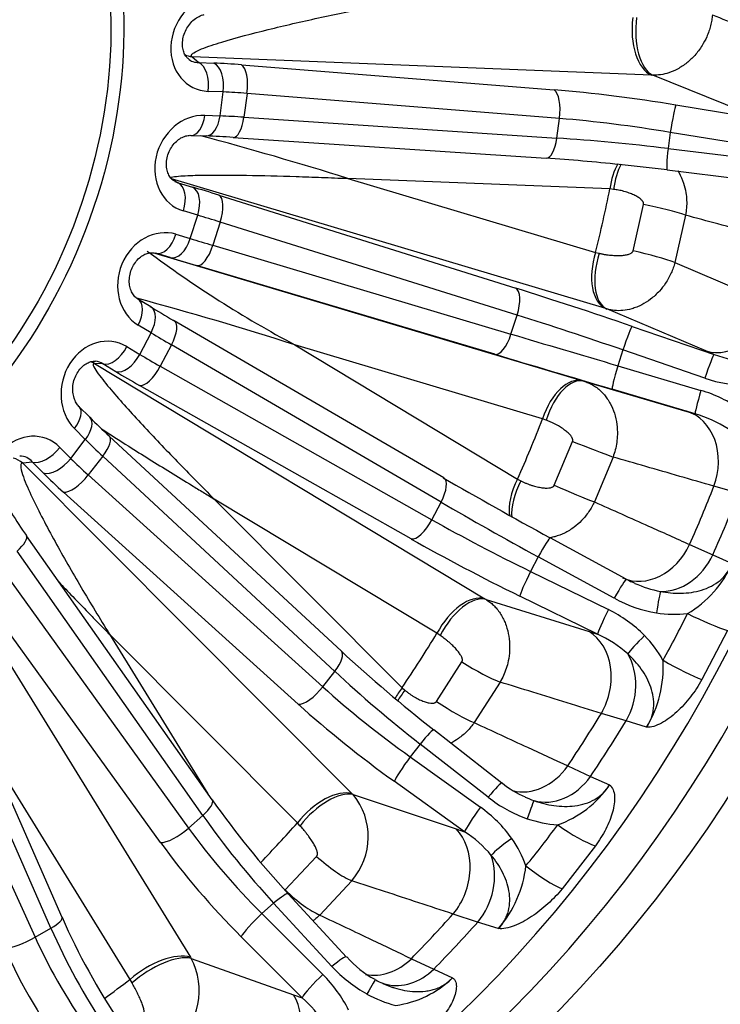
# Model space of a CAD drawing. Header units: millimetres. Extents: x 0 to 2970, y 0 to 2100.
# Tile 9 of 24: x 2143 to 2285, y 430 to 629. Entities that reach past the tile are written whole.
import ezdxf

# ---------------------------------------------------------------- set-up
doc = ezdxf.new("R2010")
doc.units = ezdxf.units.MM
doc.header["$LTSCALE"] = 10
doc.layers.add('CAP560B', color=7, linetype='Continuous')
doc.layers.add('Default', color=7, linetype='Continuous')

# ---------------------------------------------------------------- blocks, each defined once
blk = doc.blocks.new('SE1')
at = {"layer": 'CAP560B', "color": 7, "linetype": 'Continuous'}
for p, q in [((2177.9, 621.94), (2179.25, 620.76)), ((2270.78, 618.21), (2177.9, 621.94)), ((2179.25, 620.76), (2182.32, 620.64)), ((2187.92, 620.3), (2251.08, 615.23)), ((2271.04, 618.2), (2270.78, 618.21)), ((2291.33, 610.02), (2271.04, 618.2)), ((2184.21, 614.82), (2181.14, 614.94)), ((2183.56, 609.96), (2184.21, 614.82)), ((2189.01, 614.52), (2188.36, 609.71)), ((2252.17, 609.45), (2189.01, 614.52)), ((2275.74, 612.18), (2293.01, 609.34)), ((2180.49, 610.09), (2183.56, 609.96)), ((2188.36, 609.71), (2251.64, 605.49)), ((2251.64, 605.49), (2252.17, 609.45)), ((2177.65, 606.04), (2180.72, 605.92)), ((2186.19, 605.63), (2249.47, 601.41)), ((2274.58, 606.65), (2274.14, 603.38)), ((2291.86, 603.81), (2274.58, 606.65)), ((2274.14, 603.38), (2291.52, 601.26)), ((2273.94, 599.08), (2291.32, 596.96)), ((2173.72, 597.24), (2175.12, 596.44)), ((2261.54, 571.02), (2173.72, 597.24)), ((2209.38, 597.34), (2259.48, 582.38)), ((2262.36, 595.21), (2209.38, 597.34)), ((2175.12, 596.44), (2178.02, 595.58)), ((2263.12, 595.13), (2262.36, 595.21)), ((2183.33, 593.95), (2243.33, 575.17)), ((2267.08, 582.72), (2269.18, 592.07)), ((2179.05, 589.9), (2176.15, 590.76)), ((2177.55, 585.18), (2179.05, 589.9)), ((2277.67, 589.91), (2275.52, 580.37)), ((2183.6, 588.5), (2182.11, 583.83)), ((2243.6, 569.72), (2183.6, 588.5)), ((2174.65, 586.05), (2177.55, 585.18)), ((2182.11, 583.83), (2242.38, 565.87)), ((2170.38, 582.25), (2256.9, 556.42)), ((2170.59, 582.21), (2170.58, 582.21)), ((2173.49, 581.34), (2170.59, 582.21)), ((2259.48, 582.38), (2260.22, 582.21)), ((2239.08, 561.8), (2178.81, 579.76)), ((2275.52, 580.37), (2295.13, 571.97)), ((2169.56, 571.37), (2166.95, 572.95)), ((2242.38, 565.87), (2243.6, 569.72)), ((2261.79, 570.95), (2261.54, 571.02)), ((2281.78, 562.46), (2261.79, 570.95)), ((2169.62, 566.14), (2167.01, 567.71)), ((2228.8, 536.79), (2174.29, 568.57)), ((2266.87, 567.44), (2283.44, 561.76)), ((2167.34, 561.77), (2169.62, 566.14)), ((2164.73, 563.34), (2167.34, 561.77)), ((2173.73, 563.7), (2171.46, 559.37)), ((2228.24, 531.92), (2173.73, 563.7)), ((2198.68, 563.7), (2243.71, 536.56)), ((2248.78, 548.74), (2198.68, 563.7)), ((2264.99, 562.66), (2263.98, 559.48)), ((2281.57, 556.98), (2264.99, 562.66)), ((2283.44, 561.76), (2281.78, 562.46)), ((2159.88, 559.85), (2158.18, 559.95)), ((2158.18, 559.95), (2237.12, 512.38)), ((2162.48, 558.28), (2159.88, 559.85)), ((2171.46, 559.37), (2226.37, 528.36)), ((2263.98, 559.48), (2280.78, 554.5)), ((2222.21, 524.46), (2167.3, 555.48)), ((2256.9, 556.42), (2257.14, 556.35)), ((2257.14, 556.35), (2277.9, 550.26)), ((2279.63, 549.76), (2262.83, 554.74)), ((2157.23, 549.07), (2155.03, 551.27)), ((2277.9, 550.26), (2279.63, 549.76)), ((2249.49, 548.48), (2248.78, 548.74)), ((2156.32, 544.58), (2154.13, 546.79)), ((2153.36, 540.75), (2156.32, 544.58)), ((2208.09, 501.77), (2161.17, 545.27)), ((2251.13, 535.32), (2254.83, 544.19)), ((2151.16, 542.96), (2153.36, 540.75)), ((2145.62, 540.02), (2143.69, 539.81)), ((2143.69, 539.81), (2210.28, 472.97)), ((2147.82, 537.81), (2145.62, 540.02)), ((2159.83, 541.21), (2156.89, 537.41)), ((2206.75, 497.71), (2159.83, 541.21)), ((2263.01, 541.03), (2259.24, 531.97)), ((2156.89, 537.41), (2204.32, 494.59)), ((2243.71, 536.56), (2244.38, 536.21)), ((2199.37, 491.08), (2151.93, 533.9)), ((2288.37, 533.69), (2283.41, 535.13)), ((2182.39, 532.53), (2220.37, 494.41)), ((2227.41, 505.4), (2182.39, 532.53)), ((2226.37, 528.36), (2228.24, 531.92)), ((2181.98, 471.73), (2144.42, 525.13)), ((2265.69, 516.35), (2250.3, 524.71)), ((2126.23, 523.11), (2177.57, 439.93)), ((2180.07, 468.59), (2142.51, 522)), ((2278.5, 523.35), (2283.2, 521.27)), ((2247.88, 520.84), (2246.34, 517.9)), ((2263.27, 512.48), (2247.88, 520.84)), ((2283.2, 521.27), (2287.11, 519.53)), ((2139.01, 518.9), (2177.19, 466.04)), ((2246.34, 517.9), (2262.07, 510.18)), ((2171.55, 463.11), (2133.37, 515.97)), ((2237.12, 512.38), (2237.33, 512.25)), ((2237.33, 512.25), (2258.16, 505.75)), ((2259.89, 505.21), (2244.16, 512.93)), ((2151.62, 447.99), (2124.78, 509.08)), ((2149.37, 445.83), (2122.52, 506.92)), ((2258.16, 505.75), (2259.89, 505.21)), ((2286.15, 505.94), (2280.97, 496.03)), ((2118.63, 504.65), (2146.16, 443.96)), ((2161.21, 505.21), (2181.1, 472.98)), ((2199.2, 467.08), (2161.21, 505.21)), ((2228.04, 504.97), (2227.41, 505.4)), ((2227.34, 491.62), (2232.47, 499.63)), ((2204.32, 494.59), (2206.75, 497.71)), ((2240.18, 495.53), (2234.95, 487.35)), ((2220.37, 494.41), (2220.95, 493.89)), ((2265.64, 487.69), (2260.66, 489.22)), ((2269.8, 486.43), (2265.64, 487.69)), ((2240.55, 475.14), (2226.78, 485.91)), ((2165.37, 435.46), (2136.77, 481.79)), ((2224, 483.02), (2222, 480.44)), ((2237.78, 472.25), (2224, 483.02)), ((2222, 480.44), (2236.22, 470.24)), ((2253.85, 478.59), (2258.46, 476.48)), ((2258.46, 476.48), (2262.31, 474.74)), ((2233.01, 465.29), (2218.79, 475.49)), ((2210.28, 472.97), (2210.47, 472.79)), ((2210.47, 472.79), (2231.28, 465.86)), ((2177.19, 466.04), (2180.07, 468.59)), ((2199.72, 466.5), (2199.2, 467.08)), ((2231.28, 465.86), (2233.01, 465.29)), ((2259.44, 462.42), (2252.71, 453.73)), ((2196.75, 453.52), (2203.09, 460.32)), ((2210.19, 455.4), (2203.71, 448.46)), ((2209.15, 439.96), (2197.35, 452.75)), ((2194.39, 450.85), (2192.02, 448.74)), ((2206.19, 438.06), (2194.39, 450.85)), ((2192.02, 448.74), (2204.34, 436.42)), ((2235.64, 447.03), (2230.66, 448.65)), ((2146.16, 443.96), (2149.37, 445.83)), ((2239.82, 445.71), (2235.64, 447.03)), ((2200.16, 431.74), (2187.83, 444.06)), ((2177.57, 439.93), (2177.71, 439.7)), ((2177.71, 439.7), (2198.43, 432.35)), ((2222.24, 439.63), (2226.77, 437.53)), ((2226.77, 437.53), (2230.56, 435.79)), ((2165.76, 434.75), (2165.37, 435.46)), ((2198.43, 432.35), (2200.16, 431.74))]:
    blk.add_line(p, q, dxfattribs=at)
for centre, radius, start, end in [((1988.48, -109.39), 740.45, 72.64237, 75.03794), ((2172.32, 399.66), 206.43, 86.1462, 87.6671), ((2221.72, 187), 415.34, 84.1199, 86.1692), ((2221.6, 172.55), 429.72, 83.0041, 84.3013), ((2310.03, 771.87), 236.08, 233.2696, 241.857), ((1984.95, -102.37), 699.52, 72.20983, 74.93613), ((2291.74, 584.88), 24.57, 250.2621, 267.3244), ((2290.32, 582.23), 26.73, 250.8781, 270.2675), ((2273.26, 528.82), 26.76, 54.3013, 73.6767), ((2272.72, 526.05), 24.69, 56.749, 73.749), ((2256.02, 647.71), 139.61, 224.9596, 227.2079), ((2220.66, 578.85), 93.26, 211.7657, 215.1661), ((2266.58, 528.73), 22.5, 300.6818, 335.8674), ((2270.36, 523.94), 8.9, 238.4147, 250.7759), ((2277.43, 538.28), 24.89, 246.2622, 258.7593), ((2276.19, 536.05), 26.88, 241.2903, 260.5809), ((2250.37, 486.11), 26.77, 44.7372, 64.0814), ((2275.47, 531.84), 22.6, 260.6157, 276.564), ((2249.69, 482.98), 24.46, 48.2707, 65.363), ((2253.5, 489.23), 22.34, 28.6228, 44.6951), ((2408.36, 718.68), 295.22, 227.2842, 232.0426), ((2249.75, 498.51), 23.41, 328.9239, 3.4857), ((2251.98, 488.85), 17.82, 230.1644, 247.8547), ((2244.66, 486.88), 21.42, 289.518, 325.4702), ((2334.58, 579.56), 186.86, 215.2469, 222.741), ((2200.12, 464.26), 13.41, 318.6603, 39.4987), ((2254.69, 493.76), 27.36, 231.8152, 250.7607), ((2255.63, 495.47), 25.39, 245.8607, 250.1033), ((2220.58, 448.25), 26.98, 35.4538, 54.5734), ((2253.25, 489.67), 23.02, 250.783, 266.4387), ((2219.77, 444.89), 24.32, 39.999, 57.0335), ((2224.49, 451.06), 22.16, 19.3476, 35.4066), ((2222.28, 461), 23.27, 318.9256, 353.6011), ((2281.33, 505.22), 141.77, 203.8078, 213.6488), ((2224.87, 453.92), 21, 221.607, 241.5177), ((2165.34, 433.13), 14.01, 309.9242, 27.9501), ((2226.91, 457.09), 28.13, 222.5584, 240.9425), ((2185.17, 417.07), 27.24, 26.4784, 45.2645), ((2218.69, 441.06), 6.77, 236.5201, 251.089), ((2216.41, 450.28), 20.26, 277.5908, 314.3305), ((2224.8, 453.29), 23.79, 240.9434, 256.0871), ((2184.25, 413.54), 24.17, 31.9685, 48.8454)]:
    blk.add_arc(centre, radius, start, end, dxfattribs=at)
for centre, major_axis, ratio, start_param, end_param in [((2076, 618.42), (95.19, 263.32), 0.827748, 0, 3.141593), ((2109.48, 606.32), (83.84, 231.94), 0.827748, 3.168547, 6.256231), ((2116.39, 603.82), (-83.9, -232.1), 0.827748, 0.018478, 3.123114), ((2182.56, 624.75), (4.49, 9.03), 0.857754, 0.587688, 3.508552), ((2272.28, 627.95), (-0.4, -9.99), 0.542759, 4.542157, 6.078046), ((2272.54, 627.94), (-0.54, -9.99), 0.492675, 4.544785, 6.085292), ((2178.65, 626.81), (3.29, 3.76), 0.951421, 3.407084, 3.730766), ((2179.92, 625.71), (1.97, 4.71), 0.760351, 2.876451, 3.481881), ((2178.5, 615.89), (-0.2, -5), 0.542759, 1.400564, 2.936454), ((2200.63, 612.76), (-34.6, 5.33), 0.171129, -1.168438, -0.987079), ((2181.57, 615.77), (-0.2, -5), 0.542759, 1.400564, 2.936454), ((2187.17, 615.43), (-0.4, -4.98), 0.385448, 1.418636, 2.955098), ((2271.06, 603.39), (-54.37, 8.37), 0.171129, 4.652605, 5.114747), ((2250.34, 610.36), (-0.4, -4.98), 0.385448, 1.418636, 2.955098), ((2199.88, 607.89), (-29.64, 4.66), 0.175921, -1.167765, -0.986406), ((2274.99, 607.31), (-0.81, -4.93), 0.059447, 3.313834, 4.856707), ((2179.28, 600.27), (3.93, 9.21), 0.869822, 0.319392, 3.240257), ((2177.85, 611.04), (0.2, 5), 0.542759, 3.157247, 4.542157), ((2180.92, 610.92), (0.2, 5), 0.542759, 3.141593, 4.542157), ((2199.55, 605.44), (-29.82, 3.32), 0.10851, -1.174207, -0.992848), ((2186.53, 610.61), (0.33, 4.99), 0.383656, 3.141593, 4.555044), ((2270.31, 598.52), (49.41, -7.71), 0.174005, 1.511412, 1.973554), ((2249.8, 606.4), (0.33, 4.99), 0.383656, 3.141593, 4.555044), ((2270.27, 598.27), (-49.7, 5.59), 0.110442, 4.646933, 5.109075), ((2274.55, 604.04), (0.61, 4.96), 0.065408, 1.71252, 3.140743), ((2267.64, 593.3), (-0.4, -9.99), 0.542759, 3.956966, 4.542157), ((2267.9, 593.29), (-0.49, -9.99), 0.492081, 3.966497, 4.551568), ((2176.64, 601.22), (1.84, 4.67), 0.778179, 3.037698, 3.229466), ((2173.51, 591.72), (-1.43, -4.79), 0.560482, 1.538996, 3.074886), ((2196.12, 587.74), (-33.14, 11.27), 0.055216, -1.155869, -0.97451), ((2176.41, 590.85), (-1.43, -4.79), 0.560482, 1.538996, 3.074886), ((2070.72, 620.33), (78.8, 217.99), 0.827748, 4.835581, 4.892527), ((2181.72, 589.22), (-1.49, -4.77), 0.402149, 1.5448, 3.081263), ((2269.66, 591), (-9.79, 2.03), 0.095906, 3.774074, 4.780548), ((2194.51, 583.01), (-28.38, 9.75), 0.060023, -1.155578, -0.974218), ((2171.71, 576.49), (-3.19, -9.48), 0.87229, 3.171625, 6.092489), ((2172.01, 587), (-1.43, -4.79), 0.560482, 0.003107, 1.538996), ((2174.91, 586.14), (-1.43, -4.79), 0.560482, 0.003107, 1.538996), ((2193.75, 580.62), (-28.8, 8.44), 0.007388, 0.975425, 1.156784), ((2180.23, 584.55), (-1.43, -4.79), 0.401818, 0.00281, 1.539272), ((2192.33, 575.83), (-33.56, 9.96), 0.002573, 0.975544, 1.156903), ((2264.76, 580.47), (-2.86, -9.58), 0.560482, 4.680589, 6.216479), ((2265, 580.4), (-2.91, -9.57), 0.510124, 4.678452, 6.218959), ((2267.6, 581.84), (-9.72, 2.36), 0.073606, 3.776916, 4.78339), ((2263.43, 565.4), (-52.08, 17.7), 0.055216, 4.665174, 5.127316), ((2241.73, 570.44), (-1.49, -4.77), 0.402149, 1.5448, 3.081263), ((2164.37, 568.66), (-2.58, -4.28), 0.553709, 1.680025, 3.125665), ((2187.28, 563.71), (-30.7, 16.82), 0.061846, 0.982426, 1.163785), ((2166.98, 567.09), (-2.58, -4.28), 0.553709, 1.680025, 3.141593), ((2285.64, 573.81), (-4.69, -11.05), 0.799384, 0.092009, 1.739905), ((2261.83, 560.68), (47.32, -16.19), 0.0581, 1.523753, 1.985895), ((2171.78, 564.25), (-2.52, -4.32), 0.39475, 1.672478, 3.141593), ((2171.78, 564.25), (-2.52, -4.32), 0.39475, 3.141593, 3.20894), ((2265.26, 562.71), (-1.62, -4.73), 0.047701, 3.196887, 4.73976), ((2160.19, 554.46), (-2.53, -9.73), 0.864109, 2.890981, 5.811845), ((2184.89, 559.34), (-26.27, 14.5), 0.057023, 0.982516, 1.163876), ((2240.5, 566.59), (-1.43, -4.79), 0.401818, 0.00281, 1.539272), ((2261.75, 560.43), (-47.97, 14.13), 0.005462, 1.156836, 1.618977), ((2162.09, 564.3), (-2.58, -4.28), 0.553709, 0.144135, 1.680025), ((2164.7, 562.73), (-2.58, -4.28), 0.553709, 0.144135, 1.680025), ((2183.73, 557.13), (-26.9, 13.29), 0.124434, 0.978375, 1.159734), ((2260.33, 555.63), (52.74, -15.65), 0.002573, 4.298495, 4.760637), ((2281.84, 557.03), (-1.62, -4.73), 0.047701, 3.196887, 4.73976), ((2155.97, 555.51), (-0.28, -4.99), 0.956578, 2.718756, 2.905236), ((2157.56, 555.42), (-1.51, -4.83), 0.76966, 2.910321, 3.324914), ((2169.51, 559.92), (-2.46, -4.35), 0.395893, 0.130621, 1.667083), ((2264.25, 559.53), (-1.42, -4.79), 0.048804, 4.737736, 6.280609), ((2181.52, 552.69), (-31.33, 15.61), 0.119635, 0.978879, 1.160238), ((2254.06, 546.83), (2.86, 9.58), 0.560482, 0.003107, 1.538996), ((2254.3, 546.76), (2.86, 9.58), 0.510014, 0.002991, 1.543498), ((2281.05, 554.55), (-1.42, -4.79), 0.048804, 4.737736, 6.280609), ((2151.49, 547.74), (-3.54, -3.53), 0.522736, 1.812335, 3.127617), ((2274.49, 538.76), (-3.37, -11.52), 0.80122, 1.489398, 3.137293), ((2153.69, 545.54), (-3.54, -3.53), 0.522736, 1.812335, 3.141593), ((2070.72, 620.33), (-78.8, -217.99), 0.827748, 1.484549, 1.541495), ((2145.23, 535.15), (-2.16, -9.91), 0.848529, 2.640949, 5.561814), ((2171.42, 537.91), (-23.31, 18.89), 0.170111, 1.011256, 1.192615), ((2157.78, 541.6), (-3.4, -3.67), 0.363573, 1.794001, 3.141593), ((2255.6, 544.11), (-9.29, 3.69), 0.021132, 1.4961, 2.502575), ((2148.52, 543.92), (-3.54, -3.53), 0.522736, 0.276445, 1.812335), ((2140.79, 535.91), (0.53, -4.97), 0.94307, 2.36678, 2.831868), ((2142.59, 536.1), (-1.53, -4.95), 0.747169, 2.6773, 3.413982), ((2150.72, 541.71), (-3.54, -3.53), 0.522736, 0.276445, 1.812335), ((2169.92, 535.98), (-24.13, 17.84), 0.237523, 1.002164, 1.183524), ((2167.02, 532.08), (-28.08, 20.9), 0.232737, 1.003034, 1.184393), ((2154.83, 537.8), (-3.35, -3.71), 0.366141, 0.252722, 1.789185), ((2226.29, 532.47), (-2.52, -4.32), 0.39475, 1.672478, 3.141593), ((2249.28, 529.13), (-48.25, 26.43), 0.061846, 1.163785, 1.625927), ((2248.98, 534.66), (5.16, 8.56), 0.553709, 1.680025, 2.555682), ((2249.2, 534.52), (5.12, 8.59), 0.503118, 1.672693, 2.549921), ((2251.98, 535.42), (-9.17, 4), 0.043653, 1.49718, 2.503654), ((2094.8, 611.62), (-83.57, -231.18), 0.827748, 1.487051, 1.538993), ((2099.41, 609.96), (-83.67, -231.47), 0.827748, 1.485677, 1.540366), ((2246.89, 524.75), (43.81, -24.11), 0.058952, 4.305436, 4.767578), ((2224.42, 528.91), (-2.46, -4.35), 0.395893, 0.130621, 1.667083), ((2246.76, 524.52), (-44.81, 22.21), 0.122515, 1.159939, 1.622081), ((2140.33, 522.26), (-4.09, -2.88), 0.309981, 1.90304, 3.141593), ((2244.55, 520.07), (49.24, -24.53), 0.119635, 4.301831, 4.763973), ((2247.91, 520.31), (-2.39, -4.39), 0.055572, 3.141593, 4.622499), ((2269.82, 527.56), (4.86, 10.97), 0.803782, 3.139965, 4.685368), ((2274.41, 525.53), (-4.83, -10.98), 0.814038, 0.314429, 1.540522), ((2246.37, 517.37), (-2.2, -4.49), 0.051769, 4.620256, 6.163129), ((2263.3, 511.95), (-2.39, -4.39), 0.055572, 3.141593, 4.622499), ((2271.82, 509.01), (0.79, 4.94), 0.022551, 0.180656, 1.467566), ((2232.69, 503.49), (-5.16, -8.56), 0.553709, 3.285728, 4.821617), ((2232.91, 503.36), (-5.08, -8.62), 0.503497, 3.280474, 4.820981), ((2262.1, 509.66), (-2.2, -4.49), 0.051769, 4.620256, 6.163129), ((2020.02, 636.69), (-256.77, 129.87), 0.797651, 3.107625, 3.154067), ((2277.99, 510.59), (10.34, -5.03), 0.092295, 4.763655, 5.664968), ((2252.85, 495.09), (-3.57, -11.46), 0.797452, 1.294147, 2.942042), ((2070.72, 620.33), (-78.8, -217.99), 0.827748, 1.275109, 1.332055), ((2269.42, 504.42), (-3.57, -3.5), 0.079412, 4.642718, 5.929628), ((2204.69, 498.11), (-3.4, -3.67), 0.363573, 1.794001, 3.141593), ((2233.7, 500.47), (-8.51, 5.25), 0.137247, 1.510014, 2.516489), ((2257.7, 493.59), (-3.51, -11.48), 0.807705, 1.290127, 2.51622), ((2273.05, 501.15), (10.03, -5.62), 0.089179, 4.768938, 5.670252), ((2226.14, 492.32), (38.89, -31.44), 0.172046, 4.334037, 4.796179), ((2202.27, 494.98), (-3.35, -3.71), 0.366141, 0.252722, 1.789185), ((2225.98, 492.11), (-40.17, 29.78), 0.235609, 1.183876, 1.646017), ((2225.65, 492.5), (7.08, 7.06), 0.522736, 1.812335, 2.092086), ((2225.83, 492.32), (6.99, 7.16), 0.471965, 1.800798, 2.078044), ((2228.68, 492.63), (-8.33, 5.54), 0.159005, 1.515056, 2.521531), ((2223.08, 488.21), (44.13, -32.85), 0.232737, 4.325986, 4.788127), ((2094.8, 611.62), (-83.57, -231.18), 0.827748, 1.277611, 1.329553), ((2099.41, 609.96), (-83.67, -231.47), 0.827748, 1.276238, 1.330927), ((2223.7, 481.97), (-3.08, -3.94), 0.082715, 3.142114, 4.508049), ((2221.7, 479.39), (-2.91, -4.06), 0.074172, 4.504821, 6.047695), ((2246.37, 484.97), (5.01, 10.9), 0.809165, 3.285452, 4.487243), ((2250.87, 482.93), (-4.91, -10.95), 0.818882, 0.111437, 1.33753), ((2204.47, 465.17), (-7.08, -7.06), 0.522736, 3.418037, 4.953927), ((2237.47, 471.2), (-3.08, -3.94), 0.082715, 3.141593, 4.508049), ((2177.89, 468.85), (-4.09, -2.88), 0.309981, 1.90304, 3.141593), ((2204.66, 464.99), (-6.95, -7.19), 0.472815, 3.408819, 4.949327), ((2235.91, 469.19), (-2.91, -4.06), 0.074172, 4.504821, 6.047695), ((2245.37, 466.88), (1.63, 4.73), 0.010647, 0.063875, 1.350785), ((2200.49, 464.8), (32.45, -38.05), 0.276247, 4.383715, 4.845857), ((2175.01, 466.3), (4.05, 2.93), 0.313862, 3.504258, 5.040721), ((2200.3, 464.63), (-33.95, 36.72), 0.339812, 1.229815, 1.691957), ((2070.72, 620.33), (-78.8, -217.99), 0.827748, 1.073906, 1.122616), ((2224.31, 456.5), (-3.79, -11.39), 0.794948, 1.100085, 2.74798), ((2018.74, 634.7), (234.44, -166.12), 0.785016, 6.2264, 6.272842), ((2252.52, 469.1), (9.29, -6.77), 0.206105, 4.786557, 5.68787), ((2242.25, 462.86), (-4.09, -2.88), 0.138378, 4.540825, 5.827735), ((2196.84, 461.44), (37.26, -40.47), 0.336944, 4.372104, 4.834246), ((2204.93, 461.98), (-7.43, 6.69), 0.247363, 1.544886, 2.55136), ((2229.17, 454.91), (-3.66, -11.43), 0.804655, 1.091734, 2.317828), ((2246.11, 460.82), (8.88, -7.31), 0.201551, 4.798609, 5.699922), ((2193.67, 449.35), (-3.67, -3.39), 0.127944, 3.142692, 4.399237), ((2198.72, 455.33), (-7.19, 6.95), 0.267408, 1.554062, 2.560537), ((2147.05, 445.98), (-4.58, -2.01), 0.236317, 1.995519, 3.141593), ((2191.3, 447.25), (3.54, 3.54), 0.115034, 1.252768, 2.795641), ((2094.8, 611.62), (-83.57, -231.18), 0.827748, 1.068172, 1.120114), ((2171.06, 443.39), (24.4, -43.65), 0.367007, 4.455327, 4.917469), ((2099.41, 609.96), (-83.67, -231.47), 0.827748, 1.066798, 1.121487), ((2143.84, 444.12), (4.55, 2.07), 0.241341, 3.597824, 5.134287), ((2170.85, 443.27), (-25.96, 42.74), 0.430575, 1.299293, 1.761435), ((2166.99, 440.93), (28.47, -47.07), 0.427706, 4.441684, 4.903826), ((2170.64, 433.55), (-8.51, -5.25), 0.468917, 3.532869, 5.068759), ((2170.79, 433.32), (-8.38, -5.46), 0.419309, 3.521715, 5.062222), ((2205.47, 436.57), (-3.67, -3.39), 0.127944, 3.141593, 4.399237), ((2216.3, 447.92), (5.13, 10.85), 0.8153, 3.336927, 4.286614), ((2203.62, 434.93), (3.54, 3.54), 0.115034, 1.252768, 2.795641), ((2220.73, 445.87), (4.96, 10.93), 0.824075, 3.288289, 4.273665), ((2070.72, 620.33), (-78.8, -217.99), 0.827748, 0.883418, 0.913176), ((2212.53, 431), (-2.41, -4.38), 0.018893, 3.088376, 4.375286), ((2220.73, 445.87), (4.96, 10.93), 0.824075, 3.138172, 3.288289), ((2190.12, 424.69), (4.01, 11.31), 0.793815, 4.048285, 5.69618)]:
    blk.add_ellipse(centre, major_axis=major_axis, ratio=ratio, start_param=start_param, end_param=end_param, dxfattribs=at)
for centre, major_axis in [((2123.49, 601.25), (95.19, 263.32)), ((2123.49, 601.25), (83.9, 232.1)), ((2081.27, 616.51), (33.15, 91.69)), ((2081.01, 616.61), (32.2, 89.09))]:
    blk.add_ellipse(centre, major_axis=major_axis, ratio=0.827748, dxfattribs=at)
for points, knots in [([(2171.45, 881.61), (2170.59, 881.93), (2167.14, 883.24), (2160.26, 885.41), (2151.41, 887.87), (2142.35, 889.93), (2133.21, 891.58), (2123.99, 892.83), (2114.7, 893.68), (2105.35, 894.11), (2095.95, 894.13), (2086.53, 893.75), (2077.08, 892.95), (2067.63, 891.75), (2058.19, 890.13), (2048.78, 888.11), (2039.4, 885.68), (2030.07, 882.85), (2020.81, 879.63), (2011.63, 876.01), (2002.54, 872), (1993.56, 867.61), (1984.7, 862.84), (1975.98, 857.7), (1967.4, 852.2), (1958.99, 846.35), (1950.76, 840.16), (1942.71, 833.62), (1934.86, 826.77), (1927.22, 819.6), (1919.81, 812.12), (1912.63, 804.36), (1905.7, 796.31), (1899.03, 788), (1892.62, 779.43), (1886.48, 770.62), (1880.64, 761.59), (1875.08, 752.34), (1869.83, 742.88), (1864.88, 733.25), (1860.25, 723.43), (1855.95, 713.47), (1851.97, 703.35), (1848.33, 693.11), (1845.03, 682.76), (1842.07, 672.31), (1839.47, 661.78), (1837.22, 651.18), (1835.33, 640.53), (1833.8, 629.84), (1832.63, 619.13), (1831.83, 608.42), (1831.4, 597.73), (1831.34, 587.06), (1831.64, 576.43), (1832.32, 565.87), (1833.36, 555.38), (1834.78, 544.98), (1836.56, 534.69), (1838.7, 524.53), (1841.21, 514.51), (1844.07, 504.64), (1847.28, 494.95), (1850.85, 485.44), (1854.76, 476.14), (1859, 467.05), (1863.57, 458.2), (1868.47, 449.59), (1873.68, 441.23), (1879.2, 433.15), (1885.01, 425.36), (1891.11, 417.85), (1897.49, 410.66), (1904.13, 403.78), (1911.03, 397.23), (1918.17, 391.02), (1925.55, 385.16), (1933.14, 379.64), (1940.95, 374.49), (1948.95, 369.7), (1957.15, 365.29), (1965.46, 361.28), (1973.52, 357.81), (1978.31, 356.05), (1980.78, 355.15)], [0, 0, 0, 0, 0.003257, 0.015311, 0.027364, 0.039419, 0.051478, 0.063545, 0.075623, 0.087713, 0.099819, 0.111942, 0.124084, 0.136247, 0.148431, 0.160638, 0.172867, 0.185119, 0.197393, 0.209689, 0.222007, 0.234344, 0.246701, 0.259075, 0.271465, 0.283871, 0.29629, 0.308721, 0.321164, 0.333615, 0.346075, 0.358543, 0.371016, 0.383495, 0.395978, 0.408466, 0.420956, 0.433449, 0.445945, 0.458442, 0.470941, 0.483442, 0.495944, 0.508448, 0.520952, 0.533457, 0.545963, 0.558469, 0.570976, 0.583483, 0.59599, 0.608496, 0.621001, 0.633504, 0.646005, 0.658504, 0.670998, 0.683487, 0.69597, 0.708445, 0.720912, 0.733369, 0.745814, 0.758246, 0.770663, 0.783063, 0.795446, 0.807809, 0.820151, 0.832471, 0.844769, 0.857043, 0.869293, 0.881519, 0.893721, 0.905901, 0.918058, 0.930194, 0.942312, 0.954412, 0.966497, 0.978571, 0.990635, 1, 1, 1, 1]), ([(2177.9, 621.94), (2177.7, 622.06), (2177.69, 622.2), (2177.87, 622.48), (2178.04, 622.61), (2178.67, 623), (2179.23, 623.26), (2181.04, 623.99), (2182.44, 624.45), (2186.84, 625.79), (2190.02, 626.62), (2196.58, 628.24), (2199.98, 629.02), (2205.17, 630.15), (2206.92, 630.53), (2209.56, 631.08), (2210.45, 631.26), (2212.23, 631.63), (2213.11, 631.8), (2214.02, 631.98)], [0, 0, 0, 0, 0.03125, 0.03125, 0.0625, 0.0625, 0.125, 0.125, 0.25, 0.25, 0.5, 0.5, 0.75, 0.75, 0.875, 0.875, 0.9375, 0.9375, 1, 1, 1, 1]), ([(2177.11, 621.56), (2177.02, 621.63), (2176.78, 621.81), (2176.39, 622.41), (2176.04, 623.36), (2175.92, 624.55), (2176.07, 625.86), (2176.51, 627.16), (2177.2, 628.33), (2178.09, 629.31), (2179.07, 630.02), (2179.86, 630.34), (2180.24, 630.43), (2180.35, 630.46)], [0, 0, 0, 0, 0.045973, 0.153272, 0.249556, 0.349237, 0.44516, 0.541704, 0.640541, 0.743295, 0.850816, 0.963795, 1, 1, 1, 1]), ([(2283.1, 630.42), (2283.06, 630.06), (2282.98, 629.32), (2282.74, 628.2), (2282.41, 627.07), (2281.87, 625.7), (2280.97, 624.01), (2279.62, 622.21), (2278.21, 620.88), (2277.02, 620.01), (2275.83, 619.29), (2274.35, 618.66), (2272.65, 618.23), (2271.57, 618.21), (2271.04, 618.2)], [0, 0, 0, 0, 0.056686, 0.114792, 0.174321, 0.23528, 0.33717, 0.462211, 0.57665, 0.636396, 0.697082, 0.803483, 0.904454, 1, 1, 1, 1]), ([(2283.1, 630.42), (2286.88, 628.89), (2290.65, 627.35), (2294.43, 625.81), (2297.29, 624.65), (2300.15, 623.49), (2303.01, 622.33)], [0, 0, 0, 0, 0.569348, 0.569348, 0.569348, 1, 1, 1, 1]), ([(2174.43, 596.76), (2174.23, 596.87), (2173.86, 597.08), (2173.33, 597.74), (2172.89, 598.68), (2172.67, 599.85), (2172.74, 601.16), (2173.09, 602.46), (2173.69, 603.66), (2174.5, 604.67), (2175.44, 605.43), (2176.42, 605.9), (2177.17, 606.05), (2177.53, 606.05), (2177.65, 606.04)], [0, 0, 0, 0, 0.084275, 0.181812, 0.268246, 0.356668, 0.438885, 0.519026, 0.599839, 0.682691, 0.769234, 0.860952, 0.959652, 1, 1, 1, 1]), ([(2173.72, 597.24), (2173.51, 597.34), (2173.5, 597.42), (2173.67, 597.55), (2173.84, 597.6), (2174.45, 597.73), (2175.01, 597.79), (2176.79, 597.92), (2178.17, 597.96), (2182.51, 598.04), (2185.66, 598.02), (2192.14, 597.92), (2195.49, 597.84), (2200.63, 597.68), (2202.35, 597.62), (2204.97, 597.52), (2205.85, 597.49), (2207.61, 597.41), (2208.48, 597.38), (2209.38, 597.34)], [0, 0, 0, 0, 0.03125, 0.03125, 0.0625, 0.0625, 0.125, 0.125, 0.25, 0.25, 0.5, 0.5, 0.75, 0.75, 0.875, 0.875, 0.9375, 0.9375, 1, 1, 1, 1]), ([(2276.13, 598.84), (2276.2, 598.71), (2276.66, 597.96), (2277.29, 596.53), (2277.76, 594.63), (2277.92, 592.93), (2277.9, 591.4), (2277.75, 590.41), (2277.67, 589.91)], [0.5141452, 0.5141452, 0.5141452, 0.5141452, 0.5381707, 0.6607061, 0.7665297, 0.846827, 0.9246464, 1, 1, 1, 1]), ([(2269.18, 592.07), (2269.19, 592.1), (2269.2, 592.15), (2269.2, 592.23), (2269.19, 592.31), (2269.17, 592.39), (2269.14, 592.48), (2269.1, 592.56), (2269.05, 592.65), (2268.99, 592.74), (2268.92, 592.83), (2268.79, 592.97), (2268.6, 593.15), (2268.32, 593.37), (2267.99, 593.58), (2267.47, 593.88), (2266.73, 594.22), (2265.92, 594.52), (2265.21, 594.73), (2264.65, 594.87), (2264.12, 594.98), (2263.62, 595.07), (2263.29, 595.11), (2263.12, 595.13)], [0, 0, 0, 0, 0.010459, 0.02103, 0.031882, 0.043173, 0.055043, 0.067613, 0.080985, 0.095243, 0.110458, 0.126686, 0.169033, 0.21648, 0.269372, 0.32796, 0.458171, 0.601955, 0.686878, 0.773457, 0.849101, 0.924591, 1, 1, 1, 1]), ([(2297.92, 584.39), (2293.36, 585.63), (2288.79, 586.88), (2284.22, 588.13), (2282.04, 588.72), (2279.85, 589.32), (2277.67, 589.91)], [0, 0, 0, 0, 0.676491, 0.676491, 0.676491, 1, 1, 1, 1]), ([(2166.95, 572.95), (2166.85, 573.01), (2166.55, 573.21), (2166.04, 573.73), (2165.54, 574.62), (2165.24, 575.73), (2165.17, 576.99), (2165.4, 578.33), (2165.9, 579.58), (2166.61, 580.66), (2167.48, 581.5), (2168.41, 582.06), (2169.33, 582.33), (2170.06, 582.34), (2170.43, 582.25), (2170.58, 582.21)], [0, 0, 0, 0, 0.039735, 0.136041, 0.221456, 0.299943, 0.380197, 0.456153, 0.530311, 0.604908, 0.681387, 0.761839, 0.84871, 0.945294, 1, 1, 1, 1]), ([(2260.22, 582.21), (2260.32, 582.18), (2260.51, 582.14), (2260.8, 582.08), (2261.1, 582.02), (2261.4, 581.97), (2261.8, 581.91), (2262.31, 581.84), (2263.05, 581.78), (2263.93, 581.74), (2264.88, 581.77), (2265.7, 581.87), (2266.28, 582.03), (2266.65, 582.2), (2266.84, 582.34), (2266.96, 582.47), (2267.04, 582.59), (2267.07, 582.68), (2267.08, 582.72)], [0, 0, 0, 0, 0.045021, 0.090062, 0.13514, 0.180269, 0.225465, 0.312341, 0.397567, 0.54159, 0.67203, 0.782863, 0.872262, 0.910771, 0.943818, 0.96381, 0.982283, 1, 1, 1, 1]), ([(2275.52, 580.37), (2275.42, 580.01), (2275.21, 579.28), (2274.78, 578.21), (2274.25, 577.15), (2273.49, 575.9), (2272.32, 574.41), (2270.7, 572.92), (2269.11, 571.91), (2267.82, 571.32), (2266.54, 570.88), (2265.02, 570.6), (2263.32, 570.58), (2262.29, 570.83), (2261.79, 570.95)], [0, 0, 0, 0, 0.056686, 0.114792, 0.174321, 0.23528, 0.33717, 0.462211, 0.57665, 0.636396, 0.697082, 0.803483, 0.904454, 1, 1, 1, 1]), ([(2155.03, 551.27), (2154.93, 551.38), (2154.66, 551.67), (2154.22, 552.38), (2153.86, 553.49), (2153.73, 554.78), (2153.89, 556.15), (2154.33, 557.44), (2155, 558.57), (2155.82, 559.45), (2156.71, 560.05), (2157.57, 560.35), (2158.13, 560.43), (2158.36, 560.38), (2158.36, 560.38)], [0, 0, 0, 0, 0.046454, 0.150719, 0.247363, 0.346298, 0.439072, 0.527787, 0.61465, 0.702272, 0.792799, 0.889885, 0.99847, 1, 1, 1, 1]), ([(2158.18, 559.95), (2157.96, 560), (2157.88, 559.91), (2157.88, 559.64), (2157.95, 559.46), (2158.25, 558.84), (2158.58, 558.35), (2159.68, 556.84), (2160.58, 555.74), (2163.47, 552.32), (2165.63, 549.94), (2170.13, 545.09), (2172.49, 542.61), (2177.34, 537.61), (2179.83, 535.08), (2182.39, 532.53)], [0, 0, 0, 0, 0.03125, 0.03125, 0.0625, 0.0625, 0.125, 0.125, 0.25, 0.25, 0.5, 0.5, 0.75, 0.75, 1, 1, 1, 1]), ([(2257.14, 556.35), (2257.43, 556.25), (2258.02, 556.05), (2258.88, 555.62), (2259.72, 555.07), (2260.53, 554.39), (2261.24, 553.63), (2261.89, 552.77), (2262.62, 551.58), (2263.35, 549.86), (2263.83, 547.73), (2263.94, 545.72), (2263.79, 543.99), (2263.5, 542.47), (2263.17, 541.51), (2263.01, 541.03)], [0, 0, 0, 0, 0.056782, 0.115531, 0.176248, 0.238936, 0.303595, 0.358245, 0.423215, 0.538171, 0.660706, 0.76653, 0.846827, 0.924646, 1, 1, 1, 1]), ([(2254.83, 544.19), (2254.84, 544.22), (2254.85, 544.27), (2254.87, 544.35), (2254.87, 544.43), (2254.87, 544.52), (2254.85, 544.6), (2254.83, 544.7), (2254.79, 544.79), (2254.75, 544.89), (2254.7, 544.99), (2254.6, 545.15), (2254.44, 545.37), (2254.21, 545.64), (2253.92, 545.91), (2253.47, 546.31), (2252.81, 546.79), (2252.08, 547.25), (2251.42, 547.62), (2250.91, 547.88), (2250.42, 548.11), (2249.95, 548.3), (2249.64, 548.42), (2249.49, 548.48)], [0, 0, 0, 0, 0.010459, 0.02103, 0.031882, 0.043173, 0.055043, 0.067613, 0.080985, 0.095243, 0.110458, 0.126686, 0.169033, 0.21648, 0.269372, 0.32796, 0.458171, 0.601955, 0.686878, 0.773457, 0.849101, 0.924591, 1, 1, 1, 1]), ([(2159.59, 546.73), (2161.35, 545.58), (2163.21, 544.4), (2167.82, 541.49), (2170.64, 539.73), (2174.97, 537.06), (2176.43, 536.16), (2178.65, 534.81), (2179.39, 534.36), (2180.88, 533.45), (2181.62, 533), (2182.39, 532.53)], [0.3242922, 0.3242922, 0.3242922, 0.3242922, 0.5, 0.5, 0.75, 0.75, 0.875, 0.875, 0.9375, 0.9375, 1, 1, 1, 1]), ([(2143.69, 539.81), (2143.46, 539.85), (2143.33, 539.72), (2143.24, 539.34), (2143.25, 539.1), (2143.37, 538.29), (2143.57, 537.66), (2144.27, 535.71), (2144.89, 534.31), (2146.93, 529.98), (2148.52, 526.98), (2151.87, 520.89), (2153.64, 517.79), (2157.33, 511.54), (2159.24, 508.38), (2161.21, 505.21)], [0, 0, 0, 0, 0.03125, 0.03125, 0.0625, 0.0625, 0.125, 0.125, 0.25, 0.25, 0.5, 0.5, 0.75, 0.75, 1, 1, 1, 1]), ([(2283.41, 535.13), (2278.81, 536.46), (2274.21, 537.79), (2269.61, 539.12), (2267.41, 539.76), (2265.21, 540.4), (2263.01, 541.03)], [0, 0, 0, 0, 0.676491, 0.676491, 0.676491, 1, 1, 1, 1]), ([(2244.38, 536.21), (2244.47, 536.17), (2244.64, 536.08), (2244.91, 535.95), (2245.19, 535.83), (2245.47, 535.71), (2245.85, 535.56), (2246.32, 535.39), (2247.03, 535.16), (2247.87, 534.95), (2248.81, 534.79), (2249.63, 534.74), (2250.22, 534.78), (2250.61, 534.89), (2250.82, 534.99), (2250.97, 535.09), (2251.07, 535.2), (2251.11, 535.28), (2251.13, 535.32)], [0, 0, 0, 0, 0.045021, 0.090062, 0.13514, 0.180269, 0.225465, 0.312341, 0.397567, 0.54159, 0.67203, 0.782863, 0.872262, 0.910771, 0.943818, 0.96381, 0.982283, 1, 1, 1, 1]), ([(2259.24, 531.97), (2259.07, 531.64), (2258.74, 530.95), (2258.13, 529.98), (2257.43, 529.04), (2256.47, 527.95), (2255.08, 526.73), (2253.26, 525.61), (2251.6, 524.99), (2250.63, 524.78), (2250.32, 524.72)], [0, 0, 0, 0, 0.0566864, 0.1147917, 0.1743213, 0.2352802, 0.3371701, 0.462211, 0.5766502, 0.6307616, 0.6307616, 0.6307616, 0.6307616]), ([(2259.24, 531.97), (2262.89, 530.34), (2266.55, 528.7), (2270.21, 527.06), (2272.97, 525.83), (2275.74, 524.59), (2278.5, 523.35)], [0, 0, 0, 0, 0.569348, 0.569348, 0.569348, 1, 1, 1, 1]), ([(2272.58, 513.87), (2273.95, 513.6), (2275.34, 513.47), (2278.15, 513.52), (2279.57, 513.71), (2282.27, 514.54), (2283.57, 515.19), (2285.74, 517.02), (2286.61, 518.2), (2287.11, 519.53)], [0, 0, 0, 0, 0.25, 0.25, 0.5, 0.5, 0.75, 0.75, 1, 1, 1, 1]), ([(2150.95, 515.79), (2151.88, 514.81), (2152.82, 513.82), (2154.98, 511.57), (2156.2, 510.31), (2158.06, 508.4), (2158.69, 507.76), (2159.94, 506.49), (2160.56, 505.86), (2161.21, 505.21)], [0.6515277, 0.6515277, 0.6515277, 0.6515277, 0.75, 0.75, 0.875, 0.875, 0.9375, 0.9375, 1, 1, 1, 1]), ([(2237.33, 512.25), (2237.59, 512.08), (2238.12, 511.73), (2238.85, 511.09), (2239.55, 510.33), (2240.2, 509.46), (2240.74, 508.52), (2241.21, 507.51), (2241.69, 506.14), (2242.08, 504.26), (2242.16, 502.01), (2241.9, 499.98), (2241.45, 498.29), (2240.9, 496.85), (2240.42, 495.97), (2240.18, 495.53)], [0, 0, 0, 0, 0.056782, 0.115531, 0.176248, 0.238936, 0.303595, 0.358245, 0.423215, 0.538171, 0.660706, 0.76653, 0.846827, 0.924646, 1, 1, 1, 1]), ([(2232.47, 499.63), (2232.48, 499.65), (2232.51, 499.69), (2232.53, 499.77), (2232.55, 499.85), (2232.56, 499.93), (2232.56, 500.02), (2232.56, 500.12), (2232.54, 500.22), (2232.51, 500.32), (2232.48, 500.43), (2232.41, 500.61), (2232.29, 500.85), (2232.11, 501.16), (2231.88, 501.48), (2231.5, 501.96), (2230.95, 502.57), (2230.32, 503.18), (2229.75, 503.68), (2229.3, 504.04), (2228.87, 504.38), (2228.46, 504.69), (2228.18, 504.87), (2228.04, 504.97)], [0, 0, 0, 0, 0.010459, 0.02103, 0.031882, 0.043173, 0.055043, 0.067613, 0.080985, 0.095243, 0.110458, 0.126686, 0.169033, 0.21648, 0.269372, 0.32796, 0.458171, 0.601955, 0.686878, 0.773457, 0.849101, 0.924591, 1, 1, 1, 1]), ([(2269.8, 486.43), (2270.21, 487.02), (2270.53, 487.65), (2270.88, 488.66), (2270.98, 489), (2271.13, 489.69), (2271.18, 490.04), (2271.24, 490.73), (2271.25, 491.08), (2271.23, 491.78), (2271.2, 492.14), (2271.05, 493.18), (2270.88, 493.85), (2270.43, 495.16), (2270.15, 495.8), (2269.49, 497.03), (2269.13, 497.62), (2267.93, 499.29), (2267, 500.31), (2265.97, 501.23)], [0, 0, 0, 0, 0.125, 0.125, 0.1875, 0.1875, 0.25, 0.25, 0.3125, 0.3125, 0.375, 0.375, 0.5, 0.5, 0.625, 0.625, 0.75, 0.75, 1, 1, 1, 1]), ([(2260.66, 489.22), (2256.04, 490.64), (2251.43, 492.07), (2246.81, 493.49), (2244.6, 494.17), (2242.39, 494.85), (2240.18, 495.53)], [0, 0, 0, 0, 0.676491, 0.676491, 0.676491, 1, 1, 1, 1]), ([(2280.97, 496.03), (2280.28, 494.81), (2279.51, 493.64), (2277.81, 491.43), (2276.87, 490.4), (2274.91, 488.61), (2273.85, 487.82), (2272.28, 486.98), (2271.75, 486.74), (2270.73, 486.44), (2270.23, 486.38), (2269.8, 486.43)], [0, 0, 0, 0, 0.25, 0.25, 0.5, 0.5, 0.75, 0.75, 0.875, 0.875, 1, 1, 1, 1]), ([(2220.95, 493.89), (2221.03, 493.83), (2221.18, 493.7), (2221.42, 493.51), (2221.66, 493.32), (2221.91, 493.14), (2222.24, 492.91), (2222.67, 492.64), (2223.32, 492.26), (2224.1, 491.88), (2224.98, 491.54), (2225.77, 491.33), (2226.36, 491.26), (2226.76, 491.29), (2226.98, 491.35), (2227.14, 491.43), (2227.26, 491.51), (2227.31, 491.58), (2227.34, 491.62)], [0, 0, 0, 0, 0.045021, 0.090062, 0.13514, 0.180269, 0.225465, 0.312341, 0.397567, 0.54159, 0.67203, 0.782863, 0.872262, 0.910771, 0.943818, 0.96381, 0.982283, 1, 1, 1, 1]), ([(2234.95, 487.35), (2234.73, 487.05), (2234.28, 486.45), (2233.52, 485.61), (2232.69, 484.83), (2231.59, 483.98), (2230.74, 483.48), (2230.21, 483.22)], [0, 0, 0, 0, 0.0566864, 0.1147917, 0.1743213, 0.2352802, 0.3323609, 0.3323609, 0.3323609, 0.3323609]), ([(2234.95, 487.35), (2238.53, 485.69), (2242.12, 484.02), (2245.71, 482.36), (2248.42, 481.1), (2251.13, 479.84), (2253.85, 478.59)], [0, 0, 0, 0, 0.569348, 0.569348, 0.569348, 1, 1, 1, 1]), ([(2246.99, 471.6), (2248.31, 471.13), (2249.67, 470.78), (2252.46, 470.39), (2253.9, 470.35), (2256.72, 470.72), (2258.09, 471.13), (2260.56, 472.55), (2261.6, 473.54), (2262.31, 474.74)], [0, 0, 0, 0, 0.25, 0.25, 0.5, 0.5, 0.75, 0.75, 1, 1, 1, 1]), ([(2262.31, 474.74), (2262.63, 474.51), (2262.87, 474.17), (2263.19, 473.38), (2263.28, 472.92), (2263.38, 471.48), (2263.23, 470.38), (2262.61, 468.15), (2262.14, 466.98), (2260.96, 464.67), (2260.25, 463.54), (2259.44, 462.42)], [0, 0, 0, 0, 0.125, 0.125, 0.25, 0.25, 0.5, 0.5, 0.75, 0.75, 1, 1, 1, 1]), ([(2203.09, 460.32), (2203.1, 460.34), (2203.14, 460.38), (2203.18, 460.45), (2203.21, 460.52), (2203.23, 460.6), (2203.25, 460.69), (2203.25, 460.78), (2203.25, 460.88), (2203.25, 460.99), (2203.23, 461.1), (2203.19, 461.28), (2203.12, 461.54), (2202.99, 461.87), (2202.82, 462.24), (2202.54, 462.78), (2202.1, 463.49), (2201.59, 464.22), (2201.13, 464.83), (2200.76, 465.29), (2200.41, 465.72), (2200.07, 466.12), (2199.84, 466.37), (2199.72, 466.5)], [0, 0, 0, 0, 0.010459, 0.02103, 0.031882, 0.043173, 0.055043, 0.067613, 0.080985, 0.095243, 0.110458, 0.126686, 0.169033, 0.21648, 0.269372, 0.32796, 0.458171, 0.601955, 0.686878, 0.773457, 0.849101, 0.924591, 1, 1, 1, 1]), ([(2239.82, 445.71), (2240.32, 446.21), (2240.74, 446.77), (2241.25, 447.67), (2241.4, 447.98), (2241.66, 448.62), (2241.77, 448.95), (2242.02, 449.94), (2242.11, 450.62), (2242.14, 451.99), (2242.09, 452.66), (2241.85, 453.98), (2241.68, 454.63), (2241.23, 455.91), (2240.96, 456.53), (2240.35, 457.74), (2240, 458.32), (2239.25, 459.45), (2238.84, 459.99), (2238.4, 460.52)], [0, 0, 0, 0, 0.125, 0.125, 0.1875, 0.1875, 0.25, 0.25, 0.375, 0.375, 0.5, 0.5, 0.625, 0.625, 0.75, 0.75, 0.875, 0.875, 1, 1, 1, 1]), ([(2230.66, 448.65), (2226.04, 450.18), (2221.43, 451.7), (2216.81, 453.22), (2214.6, 453.95), (2212.39, 454.67), (2210.19, 455.4)], [0, 0, 0, 0, 0.676491, 0.676491, 0.676491, 1, 1, 1, 1]), ([(2252.71, 453.73), (2251.83, 452.66), (2250.87, 451.66), (2248.81, 449.77), (2247.69, 448.89), (2245.42, 447.39), (2244.22, 446.74), (2242.47, 446.07), (2241.89, 445.89), (2240.79, 445.67), (2240.26, 445.64), (2239.82, 445.71)], [0, 0, 0, 0, 0.25, 0.25, 0.5, 0.5, 0.75, 0.75, 0.875, 0.875, 1, 1, 1, 1]), ([(2203.71, 448.46), (2203.45, 448.21), (2203.02, 447.8), (2202.55, 447.44), (2202.37, 447.3)], [0, 0, 0, 0, 0.05668642, 0.09324508, 0.09324508, 0.09324508, 0.09324508]), ([(2203.71, 448.46), (2207.23, 446.79), (2210.75, 445.11), (2214.26, 443.44), (2216.92, 442.17), (2219.58, 440.9), (2222.24, 439.63)], [0, 0, 0, 0, 0.569348, 0.569348, 0.569348, 1, 1, 1, 1]), ([(2167.97, 427.99), (2167.99, 428), (2168.02, 428.03), (2168.07, 428.09), (2168.12, 428.16), (2168.15, 428.23), (2168.18, 428.31), (2168.2, 428.4), (2168.22, 428.5), (2168.23, 428.6), (2168.23, 428.71), (2168.23, 428.89), (2168.2, 429.16), (2168.13, 429.51), (2168.02, 429.89), (2167.83, 430.47), (2167.53, 431.25), (2167.16, 432.07), (2166.82, 432.78), (2166.55, 433.31), (2166.28, 433.82), (2166.02, 434.29), (2165.85, 434.6), (2165.76, 434.75)], [0, 0, 0, 0, 0.010459, 0.02103, 0.031882, 0.043173, 0.055043, 0.067613, 0.080985, 0.095243, 0.110458, 0.126686, 0.169033, 0.21648, 0.269372, 0.32796, 0.458171, 0.601955, 0.686878, 0.773457, 0.849101, 0.924591, 1, 1, 1, 1]), ([(2218.49, 433.84), (2218.59, 433.81), (2218.7, 433.77), (2220.16, 433.32), (2221.58, 433.05), (2223.7, 432.96), (2224.4, 432.98), (2225.46, 433.12), (2225.81, 433.18), (2226.5, 433.34), (2226.83, 433.43), (2227.49, 433.66), (2227.82, 433.8), (2228.44, 434.1), (2228.75, 434.27), (2229.61, 434.84), (2230.12, 435.28), (2230.56, 435.79)], [0.2300424, 0.2300424, 0.2300424, 0.2300424, 0.25, 0.25, 0.5, 0.5, 0.625, 0.625, 0.6875, 0.6875, 0.75, 0.75, 0.8125, 0.8125, 0.875, 0.875, 1, 1, 1, 1]), ([(2230.56, 435.79), (2230.87, 435.57), (2231.08, 435.26), (2231.31, 434.55), (2231.35, 434.15), (2231.28, 432.88), (2230.98, 431.92), (2230.08, 430.01), (2229.45, 429.02), (2227.94, 427.08), (2227.07, 426.14), (2226.1, 425.22)], [0, 0, 0, 0, 0.125, 0.125, 0.25, 0.25, 0.5, 0.5, 0.75, 0.75, 1, 1, 1, 1])]:
    blk.add_open_spline(points, degree=3, knots=knots, dxfattribs=at)
blk.add_open_spline([(2216.47, 434.62), (2217.13, 434.33), (2217.8, 434.07), (2218.49, 433.84)], degree=3, dxfattribs=at)

msp = doc.modelspace()

# ---------------------------------------------------------------- block references
at = {"layer": 'Default'}
msp.add_blockref('SE1', (0, 0), dxfattribs=at)

doc.saveas('drawing.dxf')
